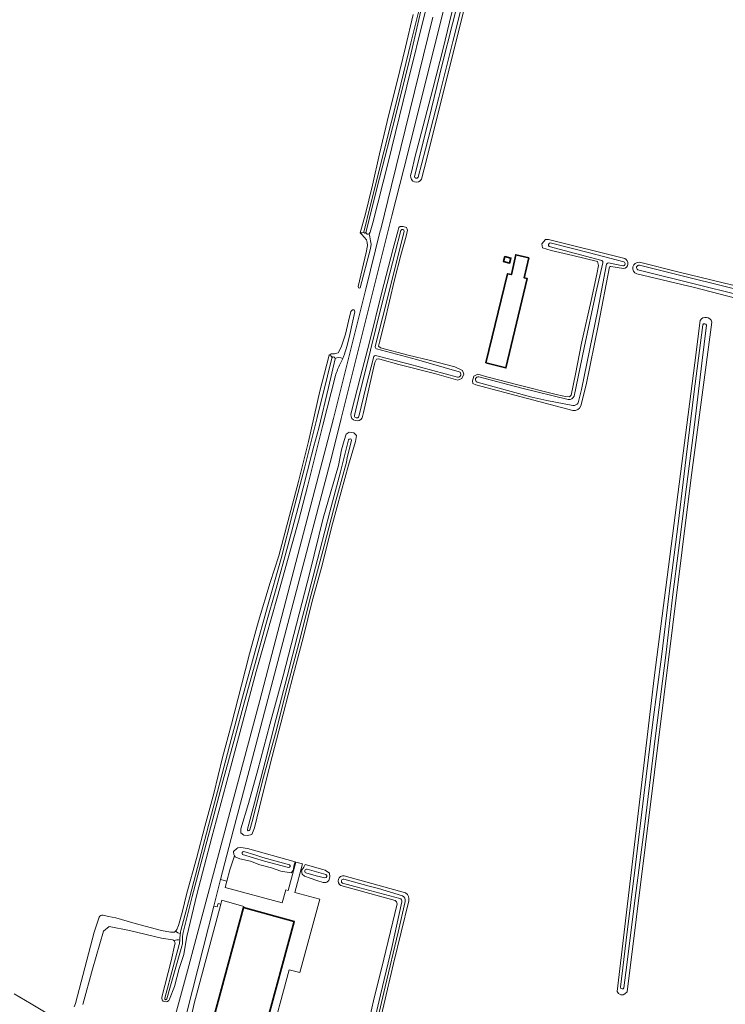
# Model space of a CAD drawing. Header units: metres. Extents: x 239845 to 242720, y 580286 to 584200.
# Tile 12 of 113: x 240402 to 240713, y 581162 to 581596. Entities that reach past the tile are written whole.
import ezdxf

# ---------------------------------------------------------------- set-up
doc = ezdxf.new("R2010")
doc.units = ezdxf.units.M
for name, color, linetype, lineweight in [('B-WE-GR-GRAS-GV', 60, 'Continuous', 13), ('B-WE-GR-GROENVOORZIENING-GV', 80, 'Continuous', 18), ('B-WE-OG-BEBOUWING-GV', 7, 'Continuous', 35), ('B-WE-OG-TERREIN_ERF-GV', 7, 'Continuous', 18), ('B-WE-OG-WATER_SLOOT-GV', 120, 'Continuous', 18), ('B-WE-VH-VERHARDING_GESLOTEN-GV', 7, 'Continuous', 18), ('B-WE-VH-VERHARDING_OPEN-GV', 252, 'Continuous', 18)]:
    doc.layers.add(name, color=color, linetype=linetype, lineweight=lineweight)

msp = doc.modelspace()

# ---------------------------------------------------------------- linework, layer by layer
at = {"layer": 'B-WE-GR-GRAS-GV', "flags": 128}
msp.add_lwpolyline([(240702.04, 581463.34, -0.653912), (240707.1, 581462.62), (240697.95, 581394.04), (240669.78, 581167.02), (240668.7, 581166.13), (240667.99, 581165.78), (240666.97, 581165.78), (240666.03, 581166.25), (240665.35, 581167.14), (240681.68, 581305.67), (240699.67, 581444.58)], format="xyb", close=True, dxfattribs=at)
msp.add_lwpolyline([(240702.04, 581463.34, -0.653912), (240707.1, 581462.62), (240697.95, 581394.04), (240669.78, 581167.02), (240668.7, 581166.13), (240667.99, 581165.78), (240666.97, 581165.78), (240666.03, 581166.25), (240665.35, 581167.14), (240681.68, 581305.67), (240699.67, 581444.58)], format="xyb", close=True, dxfattribs=at)
at = {"layer": 'B-WE-GR-GROENVOORZIENING-GV', "flags": 128}
for points in [[(240574.72, 581529.27), (240574.25, 581527.23, 0.867092), (240579, 581525.7), (240580.28, 581530.16), (240614.89, 581668.95), (240615.15, 581669.73), (240614.12, 581671.23), (240612, 581671.52), (240610.58, 581670.21), (240609.62, 581667.31), (240606.66, 581657.39), (240604.15, 581648.27), (240598.95, 581625.84), (240593.31, 581602.86), (240588.65, 581583.28), (240584.02, 581565.53), (240579.8, 581549.25), (240576.11, 581535.2)], [(240574.72, 581529.27), (240574.25, 581527.23, 0.867092), (240579, 581525.7), (240580.28, 581530.16), (240614.89, 581668.95), (240615.15, 581669.73), (240614.12, 581671.23), (240612, 581671.52), (240610.58, 581670.21), (240609.62, 581667.31), (240606.66, 581657.39), (240604.15, 581648.27), (240598.95, 581625.84), (240593.31, 581602.86), (240588.65, 581583.28), (240584.02, 581565.53), (240579.8, 581549.25), (240576.11, 581535.2)], [(240613.76, 581669.1), (240610.84, 581657.37), (240605.02, 581635.2), (240598.87, 581610.51), (240592.82, 581586.36), (240586.51, 581561.04), (240580.86, 581538.9), (240577.52, 581526.47, -0.827978), (240576.01, 581526.87), (240578.63, 581537.33), (240583.5, 581556.87), (240588.11, 581576.29), (240592.72, 581594.13), (240598.09, 581615.63), (240602.78, 581635.19), (240603.74, 581639.26), (240609.34, 581660.95), (240611.54, 581669.54, -1.02362)], [(240613.76, 581669.1), (240610.84, 581657.37), (240605.02, 581635.2), (240598.87, 581610.51), (240592.82, 581586.36), (240586.51, 581561.04), (240580.86, 581538.9), (240577.52, 581526.47, -0.827978), (240576.01, 581526.87), (240578.63, 581537.33), (240583.5, 581556.87), (240588.11, 581576.29), (240592.72, 581594.13), (240598.09, 581615.63), (240602.78, 581635.19), (240603.74, 581639.26), (240609.34, 581660.95), (240611.54, 581669.54, -1.02362)], [(240568.97, 581504.32), (240568.72, 581503.07), (240566.6, 581495.05), (240561.46, 581475.17), (240556.21, 581454.28), (240551.98, 581437.95), (240548.31, 581423.77), (240547.81, 581421.75, 0.760326), (240552.89, 581420.35), (240553.41, 581422.69), (240557.07, 581439.02), (240558.42, 581444.71), (240559.14, 581446.21), (240559.96, 581446.37), (240560.64, 581446.22), (240569.11, 581443.87), (240584.74, 581439.89), (240595.09, 581436.99), (240596.86, 581437.68), (240597.69, 581439.53), (240597.19, 581441.24), (240593.76, 581442.9), (240583.02, 581445.56), (240573.09, 581447.98), (240560.9, 581451.26), (240560.09, 581451.96), (240560.53, 581453.67), (240562.68, 581462.46), (240567.15, 581481.18), (240569.94, 581492.14), (240572.31, 581500.52), (240572.92, 581503.19), (240572.39, 581504.27), (240570.97, 581504.7), (240569.67, 581504.79)], [(240568.97, 581504.32), (240568.72, 581503.07), (240566.6, 581495.05), (240561.46, 581475.17), (240556.21, 581454.28), (240551.98, 581437.95), (240548.31, 581423.77), (240547.81, 581421.75, 0.760326), (240552.89, 581420.35), (240553.41, 581422.69), (240557.07, 581439.02), (240558.42, 581444.71), (240559.14, 581446.21), (240559.96, 581446.37), (240560.64, 581446.22), (240569.11, 581443.87), (240584.74, 581439.89), (240595.09, 581436.99), (240596.86, 581437.68), (240597.69, 581439.53), (240597.19, 581441.24), (240593.76, 581442.9), (240583.02, 581445.56), (240573.09, 581447.98), (240560.9, 581451.26), (240560.09, 581451.96), (240560.53, 581453.67), (240562.68, 581462.46), (240567.15, 581481.18), (240569.94, 581492.14), (240572.31, 581500.52), (240572.92, 581503.19), (240572.39, 581504.27), (240570.97, 581504.7), (240569.67, 581504.79)], [(240594.95, 581438.3), (240573.19, 581444.17), (240558.8, 581447.85, 0.288305), (240557.94, 581447.36), (240554.67, 581434.28), (240551.36, 581420.91, -0.864055), (240549.5, 581421.32), (240551.78, 581431.33), (240552.36, 581433.57), (240556.61, 581450.24), (240561.58, 581470.43), (240567.36, 581493.23), (240569.92, 581503.04, -0.793367), (240571.44, 581502.62), (240567.82, 581488.57), (240563.42, 581470.79), (240558.65, 581451.79, 0.406819), (240559.25, 581450.79), (240576.88, 581446.09), (240595.71, 581440.69, -0.829742)], [(240594.95, 581438.3), (240573.19, 581444.17), (240558.8, 581447.85, 0.288305), (240557.94, 581447.36), (240554.67, 581434.28), (240551.36, 581420.91, -0.864055), (240549.5, 581421.32), (240551.78, 581431.33), (240552.36, 581433.57), (240556.61, 581450.24), (240561.58, 581470.43), (240567.36, 581493.23), (240569.92, 581503.04, -0.793367), (240571.44, 581502.62), (240567.82, 581488.57), (240563.42, 581470.79), (240558.65, 581451.79, 0.406819), (240559.25, 581450.79), (240576.88, 581446.09), (240595.71, 581440.69, -0.829742)], [(240645.81, 581423.5, 0.335331), (240649.38, 581425.58), (240651.62, 581434.88), (240657.19, 581461.73), (240661.97, 581486.89, -0.269042), (240662.55, 581487.12), (240668.12, 581486.16, 0.780842), (240668.72, 581490.58), (240635.07, 581499.04), (240633.8, 581499.04), (240632.17, 581497.07), (240632.45, 581495.28), (240636.3, 581494.24), (240645.75, 581492.03), (240656.63, 581489.35), (240657.12, 581487.49), (240656.38, 581483.75), (240653.95, 581472.05), (240649.7, 581453.34), (240646.96, 581439.58), (240645.14, 581430.32), (240644.37, 581429.53), (240642.48, 581429.78), (240637.33, 581430.94), (240622.09, 581434.8), (240607.88, 581438.47), (240603.9, 581439.57), (240602.19, 581438.79), (240601.55, 581436.7), (240601.74, 581435.44), (240602.98, 581434.93)], [(240645.81, 581423.5, 0.335331), (240649.38, 581425.58), (240651.62, 581434.88), (240657.19, 581461.73), (240661.97, 581486.89, -0.269042), (240662.55, 581487.12), (240668.12, 581486.16, 0.780842), (240668.72, 581490.58), (240635.07, 581499.04), (240633.8, 581499.04), (240632.17, 581497.07), (240632.45, 581495.28), (240636.3, 581494.24), (240645.75, 581492.03), (240656.63, 581489.35), (240657.12, 581487.49), (240656.38, 581483.75), (240653.95, 581472.05), (240649.7, 581453.34), (240646.96, 581439.58), (240645.14, 581430.32), (240644.37, 581429.53), (240642.48, 581429.78), (240637.33, 581430.94), (240622.09, 581434.8), (240607.88, 581438.47), (240603.9, 581439.57), (240602.19, 581438.79), (240601.55, 581436.7), (240601.74, 581435.44), (240602.98, 581434.93)], [(240645.8, 581425.82), (240634.36, 581427.99), (240627.67, 581429.44), (240603.56, 581436.06, -0.867341), (240604.36, 581438.49), (240623.35, 581433.46), (240643.75, 581428.47, 0.326122), (240646.39, 581429.9), (240650.78, 581451.25), (240655.96, 581475.4), (240659.08, 581488.74, 0.29346), (240658.67, 581489.71), (240635.33, 581495.92, -0.636249), (240635.82, 581497.48), (240653.15, 581493.17), (240668.38, 581489.17, -0.858078), (240667.83, 581487.47), (240661.54, 581488.68, 0.330296), (240660.68, 581488.21), (240656.78, 581467.96), (240649.62, 581432.81), (240648.14, 581426.91, -0.291138)], [(240645.8, 581425.82), (240634.36, 581427.99), (240627.67, 581429.44), (240603.56, 581436.06, -0.867341), (240604.36, 581438.49), (240623.35, 581433.46), (240643.75, 581428.47, 0.326122), (240646.39, 581429.9), (240650.78, 581451.25), (240655.96, 581475.4), (240659.08, 581488.74, 0.29346), (240658.67, 581489.71), (240635.33, 581495.92, -0.636249), (240635.82, 581497.48), (240653.15, 581493.17), (240668.38, 581489.17, -0.858078), (240667.83, 581487.47), (240661.54, 581488.68, 0.330296), (240660.68, 581488.21), (240656.78, 581467.96), (240649.62, 581432.81), (240648.14, 581426.91, -0.291138)], [(240675.17, 581488.95, 0.893307), (240674.05, 581483.88), (240699.43, 581477.9), (240791.74, 581453.84), (240832.88, 581444.07, 0.299409), (240835.45, 581446.08, 0.354552), (240834.15, 581449.58), (240821.88, 581452.8), (240782.66, 581462.77), (240744.41, 581472.05), (240692.68, 581484.55)], [(240675.17, 581488.95, 0.893307), (240674.05, 581483.88), (240699.43, 581477.9), (240791.74, 581453.84), (240832.88, 581444.07, 0.299409), (240835.45, 581446.08, 0.354552), (240834.15, 581449.58), (240821.88, 581452.8), (240782.66, 581462.77), (240744.41, 581472.05), (240692.68, 581484.55)], [(240674.52, 581485.69, -0.915423), (240675.17, 581487.63), (240692.94, 581483.3), (240714.82, 581477.81), (240721.69, 581476.08), (240741.83, 581471.03), (240761.68, 581466.09), (240782.38, 581460.96), (240805.63, 581455.18), (240825.35, 581450.13), (240833.35, 581448.1, -0.88123), (240832.87, 581445.79), (240815.28, 581450.03), (240792.21, 581455.75), (240770.35, 581461.23), (240750.15, 581466.4), (240729.69, 581471.65), (240721.28, 581474.04), (240697.64, 581479.83), (240679.17, 581484.53)], [(240674.52, 581485.69, -0.915423), (240675.17, 581487.63), (240692.94, 581483.3), (240714.82, 581477.81), (240721.69, 581476.08), (240741.83, 581471.03), (240761.68, 581466.09), (240782.38, 581460.96), (240805.63, 581455.18), (240825.35, 581450.13), (240833.35, 581448.1, -0.88123), (240832.87, 581445.79), (240815.28, 581450.03), (240792.21, 581455.75), (240770.35, 581461.23), (240750.15, 581466.4), (240729.69, 581471.65), (240721.28, 581474.04), (240697.64, 581479.83), (240679.17, 581484.53)], [(240707.1, 581462.62, 0.653912), (240702.04, 581463.34), (240699.67, 581444.58), (240681.68, 581305.67), (240665.35, 581167.14), (240666.03, 581166.25), (240666.97, 581165.78), (240667.99, 581165.78), (240668.7, 581166.13), (240669.78, 581167.02), (240697.95, 581394.04)], [(240704.78, 581461.22), (240702.79, 581444.48), (240699.46, 581417.31), (240695.9, 581389.89), (240692.39, 581361.85), (240689.99, 581342.33), (240686.78, 581315.54), (240682.28, 581280.04), (240677.4, 581239.79), (240673.37, 581208.33), (240669.22, 581175.54), (240668.38, 581168.81, -0.751699), (240666.81, 581169.05), (240669.28, 581189.79), (240673.43, 581223.11), (240677.2, 581253.7), (240681.14, 581286.03), (240684.96, 581314.92), (240688.3, 581342.83), (240692.32, 581373.59), (240695.88, 581403.03), (240699.35, 581431.92), (240702.57, 581456.74), (240703.14, 581461.31, -0.750744)], [(240704.78, 581461.22), (240702.79, 581444.48), (240699.46, 581417.31), (240695.9, 581389.89), (240692.39, 581361.85), (240689.99, 581342.33), (240686.78, 581315.54), (240682.28, 581280.04), (240677.4, 581239.79), (240673.37, 581208.33), (240669.22, 581175.54), (240668.38, 581168.81, -0.751699), (240666.81, 581169.05), (240669.28, 581189.79), (240673.43, 581223.11), (240677.2, 581253.7), (240681.14, 581286.03), (240684.96, 581314.92), (240688.3, 581342.83), (240692.32, 581373.59), (240695.88, 581403.03), (240699.35, 581431.92), (240702.57, 581456.74), (240703.14, 581461.31, -0.750744)], [(240465.74, 581164.21), (240469.52, 581178.03), (240472.18, 581187.98, 0.02964), (240472.43, 581189.85, 0.232826), (240469.89, 581189.49, -0.214762), (240470.28, 581188.14), (240468.64, 581180.77), (240464.42, 581164.74, 0.910956), (240467.85, 581163.8), (240470.09, 581169.38), (240472.16, 581177.33), (240474.19, 581183.56), (240475.11, 581188.89), (240475.54, 581191.42), (240479.93, 581209.96), (240486.53, 581235.35), (240494.82, 581265.95), (240506.11, 581308.37), (240510.47, 581323.79), (240515.5, 581341.42), (240520.26, 581358.34), (240524.77, 581374.77), (240528.82, 581390.63), (240535.56, 581417.14), (240541.07, 581439.01, -0.036242), (240543.17, 581444.13, 0.012316), (240544.35, 581446.58, 0.226775), (240540.91, 581446.46, -0.03893), (240540.9, 581446.34), (240538.01, 581433.65), (240533.79, 581415.81), (240531.53, 581407.86), (240530.44, 581403.93), (240525.07, 581382.47), (240520.04, 581363.91), (240514.85, 581345.04), (240510.43, 581329.19), (240505.65, 581311.94), (240500.98, 581295.03), (240496.62, 581279.09), (240491.58, 581260.52), (240487.04, 581243.27), (240482.27, 581225.72), (240477.9, 581209.16), (240473.89, 581193.16), (240473.66, 581191.52, 0.003214), (240473.64, 581189.33, -0.062709), (240473.27, 581187.2), (240468.3, 581169.74), (240466.68, 581163.89, -0.983368)], [(240465.74, 581164.21), (240469.52, 581178.03), (240472.18, 581187.98, 0.02964), (240472.43, 581189.85, 0.232826), (240469.89, 581189.49, -0.214762), (240470.28, 581188.14), (240468.64, 581180.77), (240464.42, 581164.74, 0.910956), (240467.85, 581163.8), (240470.09, 581169.38), (240472.16, 581177.33), (240474.19, 581183.56), (240475.11, 581188.89), (240475.54, 581191.42), (240479.93, 581209.96), (240486.53, 581235.35), (240494.82, 581265.95), (240506.11, 581308.37), (240510.47, 581323.79), (240515.5, 581341.42), (240520.26, 581358.34), (240524.77, 581374.77), (240528.82, 581390.63), (240535.56, 581417.14), (240541.07, 581439.01, -0.036242), (240543.17, 581444.13, 0.012316), (240544.35, 581446.58, 0.226775), (240540.91, 581446.46, -0.03893), (240540.9, 581446.34), (240538.01, 581433.65), (240533.79, 581415.81), (240531.53, 581407.86), (240530.44, 581403.93), (240525.07, 581382.47), (240520.04, 581363.91), (240514.85, 581345.04), (240510.43, 581329.19), (240505.65, 581311.94), (240500.98, 581295.03), (240496.62, 581279.09), (240491.58, 581260.52), (240487.04, 581243.27), (240482.27, 581225.72), (240477.9, 581209.16), (240473.89, 581193.16), (240473.66, 581191.52, 0.003214), (240473.64, 581189.33, -0.062709), (240473.27, 581187.2), (240468.3, 581169.74), (240466.68, 581163.89, -0.983368)], [(240539.47, 581446.63, -0.128313), (240539.64, 581446.96, 0.219027), (240538.3, 581448.04), (240538.26, 581448.01), (240534.22, 581432.16), (240529.12, 581409.84), (240524.76, 581392.19), (240516.03, 581359.51), (240512.32, 581347.73), (240507.17, 581330.56), (240503.15, 581316.16), (240499.62, 581302.31), (240495.23, 581285.14), (240491.31, 581270.42), (240487.4, 581254.5), (240483.51, 581240.01), (240479.75, 581225.83), (240475.55, 581210.52), (240473.4, 581202.07), (240471.82, 581196.33), (240471.13, 581194.48), (240470.61, 581193.96, 0.28596), (240472.64, 581192.84, -0.019011), (240472.89, 581194.18), (240476.8, 581209.04), (240481.1, 581225.29), (240485.83, 581243.19), (240490.39, 581260.43), (240495.09, 581278.37), (240500.13, 581297.06), (240505.65, 581317.3), (240511.13, 581337.07), (240517.06, 581358.23), (240522.3, 581378.54), (240527.62, 581398.75), (240533.04, 581420.43), (240537.54, 581438.8)], [(240539.47, 581446.63, -0.128313), (240539.64, 581446.96, 0.219027), (240538.3, 581448.04), (240538.26, 581448.01), (240534.22, 581432.16), (240529.12, 581409.84), (240524.76, 581392.19), (240516.03, 581359.51), (240512.32, 581347.73), (240507.17, 581330.56), (240503.15, 581316.16), (240499.62, 581302.31), (240495.23, 581285.14), (240491.31, 581270.42), (240487.4, 581254.5), (240483.51, 581240.01), (240479.75, 581225.83), (240475.55, 581210.52), (240473.4, 581202.07), (240471.82, 581196.33), (240471.13, 581194.48), (240470.61, 581193.96, 0.28596), (240472.64, 581192.84, -0.019011), (240472.89, 581194.18), (240476.8, 581209.04), (240481.1, 581225.29), (240485.83, 581243.19), (240490.39, 581260.43), (240495.09, 581278.37), (240500.13, 581297.06), (240505.65, 581317.3), (240511.13, 581337.07), (240517.06, 581358.23), (240522.3, 581378.54), (240527.62, 581398.75), (240533.04, 581420.43), (240537.54, 581438.8)], [(240548.21, 581410.4), (240546.31, 581402.86), (240545.89, 581400.84), (240541.21, 581383.76), (240536.04, 581363.9), (240530.22, 581341.73), (240524.9, 581320.8), (240519.59, 581300.95), (240514.61, 581280.97), (240509.34, 581261.74), (240504.31, 581242.27), (240503.27, 581238.46, -0.943648), (240502.26, 581238.78), (240505.29, 581250.43), (240510.01, 581268.52), (240514.81, 581287.04), (240519.71, 581306.15), (240524.64, 581325.35), (240529.29, 581343.12), (240534.14, 581361.74), (240538.62, 581378.82), (240543.25, 581396.53), (240546.89, 581410.59, -0.910225)], [(240548.21, 581410.4), (240546.31, 581402.86), (240545.89, 581400.84), (240541.21, 581383.76), (240536.04, 581363.9), (240530.22, 581341.73), (240524.9, 581320.8), (240519.59, 581300.95), (240514.61, 581280.97), (240509.34, 581261.74), (240504.31, 581242.27), (240503.27, 581238.46, -0.943648), (240502.26, 581238.78), (240505.29, 581250.43), (240510.01, 581268.52), (240514.81, 581287.04), (240519.71, 581306.15), (240524.64, 581325.35), (240529.29, 581343.12), (240534.14, 581361.74), (240538.62, 581378.82), (240543.25, 581396.53), (240546.89, 581410.59, -0.910225)], [(240500.65, 581228.93), (240505.49, 581227.43), (240509.05, 581226.27), (240520.73, 581223.09, -0.95706), (240520.38, 581221.93), (240509.7, 581224.75), (240500.1, 581227.71, -0.799802)], [(240500.65, 581228.93), (240505.49, 581227.43), (240509.05, 581226.27), (240520.73, 581223.09, -0.95706), (240520.38, 581221.93), (240509.7, 581224.75), (240500.1, 581227.71, -0.799802)], [(240536.88, 581218.85, -0.795835), (240536.44, 581217.34), (240532.62, 581218.16), (240528.02, 581219.57, -0.919081), (240528.57, 581221.15)], [(240536.88, 581218.85, -0.795835), (240536.44, 581217.34), (240532.62, 581218.16), (240528.02, 581219.57, -0.919081), (240528.57, 581221.15)], [(240573.42, 581207.15, 0.325206), (240572.02, 581210.71), (240544.92, 581218.19, 0.86331), (240543.47, 581213.98), (240567.39, 581207.3, -0.31258), (240568.23, 581205.85), (240561.42, 581177.25), (240558.2, 581164.36), (240555.45, 581152.62), (240553.94, 581145.18), (240550.87, 581130.34, 0.791741), (240554.32, 581128.99), (240558.14, 581143.07), (240566.65, 581179.52)], [(240573.42, 581207.15, 0.325206), (240572.02, 581210.71), (240544.92, 581218.19, 0.86331), (240543.47, 581213.98), (240567.39, 581207.3, -0.31258), (240568.23, 581205.85), (240561.42, 581177.25), (240558.2, 581164.36), (240555.45, 581152.62), (240553.94, 581145.18), (240550.87, 581130.34, 0.791741), (240554.32, 581128.99), (240558.14, 581143.07), (240566.65, 581179.52)], [(240544.8, 581216.7), (240556.02, 581213.61), (240560.13, 581212.59), (240570.71, 581209.48, -0.332987), (240571.82, 581206.98), (240568.7, 581193.41), (240563.07, 581169.25), (240558.32, 581149.17), (240553.66, 581131, -0.903045), (240552.69, 581131.23), (240555.91, 581144.42), (240560.94, 581165.73), (240565.89, 581186.59), (240570.38, 581206.7, 0.350976), (240569.48, 581208.3), (240551.85, 581212.91), (240544.17, 581215.02, -0.89664)], [(240544.8, 581216.7), (240556.02, 581213.61), (240560.13, 581212.59), (240570.71, 581209.48, -0.332987), (240571.82, 581206.98), (240568.7, 581193.41), (240563.07, 581169.25), (240558.32, 581149.17), (240553.66, 581131, -0.903045), (240552.69, 581131.23), (240555.91, 581144.42), (240560.94, 581165.73), (240565.89, 581186.59), (240570.38, 581206.7, 0.350976), (240569.48, 581208.3), (240551.85, 581212.91), (240544.17, 581215.02, -0.89664)]]:
    msp.add_lwpolyline(points, format="xyb", close=True, dxfattribs=at)
for points in [[(240575.38, 581598.33), (240571.94, 581583.94), (240568.23, 581568.77), (240564.65, 581554.23), (240560.54, 581536.77), (240557.37, 581523.03), (240554.23, 581509.71), (240551.99, 581502, 0.229551), (240553.63, 581502.28), (240556.4, 581513.71), (240562.39, 581537.74), (240568.89, 581563.32), (240574.36, 581585.87), (240579.41, 581606.55)], [(240575.38, 581598.33), (240571.94, 581583.94), (240568.23, 581568.77), (240564.65, 581554.23), (240560.54, 581536.77), (240557.37, 581523.03), (240554.23, 581509.71), (240551.99, 581502, 0.229551), (240553.63, 581502.28), (240556.4, 581513.71), (240562.39, 581537.74), (240568.89, 581563.32), (240574.36, 581585.87), (240579.41, 581606.55)], [(240579.68, 581603.71), (240573.97, 581579.49), (240567.38, 581552.88), (240560.58, 581526.03), (240554.45, 581502.08, 0.484767), (240556.01, 581501.56), (240556.4, 581502.19), (240557.57, 581506.31), (240564.33, 581532.98), (240572.55, 581566.72), (240581, 581600.54)], [(240579.68, 581603.71), (240573.97, 581579.49), (240567.38, 581552.88), (240560.58, 581526.03), (240554.45, 581502.08, 0.484767), (240556.01, 581501.56), (240556.4, 581502.19), (240557.57, 581506.31), (240564.33, 581532.98), (240572.55, 581566.72), (240581, 581600.54)]]:
    msp.add_lwpolyline(points, format="xyb", dxfattribs=at)
for points in [[(240499.36, 581237.18), (240500.67, 581236.17), (240502.34, 581235.97), (240504.22, 581236.47), (240505.33, 581239.4), (240508.61, 581252.84), (240513.1, 581270.86), (240518.05, 581289.57), (240522.49, 581306.56), (240527.01, 581323.87), (240530.82, 581339.37), (240534.82, 581353.71), (240539.76, 581373.63), (240543.62, 581387.69), (240546.88, 581399.38), (240549.93, 581409.88), (240550.36, 581412.54), (240549.2, 581413.71), (240547.14, 581414), (240545.78, 581413.07), (240544.91, 581410.4), (240543.79, 581406.21), (240542.46, 581399.3), (240535.7, 581376.02), (240529.79, 581352.02), (240518.04, 581306.51), (240512.11, 581284.98), (240506.79, 581264.94), (240502.77, 581250.19), (240499.39, 581238.97), (240499.36, 581237.18), (240499.36, 581237.18)], [(240499.36, 581237.18), (240500.67, 581236.17), (240502.34, 581235.97), (240504.22, 581236.47), (240505.33, 581239.4), (240508.61, 581252.84), (240513.1, 581270.86), (240518.05, 581289.57), (240522.49, 581306.56), (240527.01, 581323.87), (240530.82, 581339.37), (240534.82, 581353.71), (240539.76, 581373.63), (240543.62, 581387.69), (240546.88, 581399.38), (240549.93, 581409.88), (240550.36, 581412.54), (240549.2, 581413.71), (240547.14, 581414), (240545.78, 581413.07), (240544.91, 581410.4), (240543.79, 581406.21), (240542.46, 581399.3), (240535.7, 581376.02), (240529.79, 581352.02), (240518.04, 581306.51), (240512.11, 581284.98), (240506.79, 581264.94), (240502.77, 581250.19), (240499.39, 581238.97), (240499.36, 581237.18), (240499.36, 581237.18)], [(240523.23, 581224.43), (240502.29, 581230.27), (240499.31, 581230.74), (240498.04, 581230.59), (240497.52, 581230.33), (240496.07, 581229.03), (240496.17, 581227.58), (240496.48, 581227.11), (240496.82, 581226.58), (240498.95, 581225.75), (240503.61, 581224.66), (240507.7, 581223.14), (240512.8, 581221.74), (240516.93, 581220.22), (240521.47, 581219.54), (240522.49, 581220.66), (240522.89, 581223.07), (240523.23, 581224.43), (240523.23, 581224.43)], [(240523.23, 581224.43), (240502.29, 581230.27), (240499.31, 581230.74), (240498.04, 581230.59), (240497.52, 581230.33), (240496.07, 581229.03), (240496.17, 581227.58), (240496.48, 581227.11), (240496.82, 581226.58), (240498.95, 581225.75), (240503.61, 581224.66), (240507.7, 581223.14), (240512.8, 581221.74), (240516.93, 581220.22), (240521.47, 581219.54), (240522.49, 581220.66), (240522.89, 581223.07), (240523.23, 581224.43), (240523.23, 581224.43)], [(240527.68, 581223.19), (240527.19, 581222.08), (240526.1, 581220.54), (240526.42, 581218.94), (240527.47, 581218.07), (240529.9, 581217.15), (240532.81, 581216.16), (240535.65, 581215.36), (240536.82, 581215.26), (240537.34, 581215.51), (240538.15, 581216.14), (240538.56, 581217.84), (240538.52, 581219.44), (240536.53, 581220.73), (240535.49, 581221.01), (240527.68, 581223.19), (240527.68, 581223.19)], [(240527.68, 581223.19), (240527.19, 581222.08), (240526.1, 581220.54), (240526.42, 581218.94), (240527.47, 581218.07), (240529.9, 581217.15), (240532.81, 581216.16), (240535.65, 581215.36), (240536.82, 581215.26), (240537.34, 581215.51), (240538.15, 581216.14), (240538.56, 581217.84), (240538.52, 581219.44), (240536.53, 581220.73), (240535.49, 581221.01), (240527.68, 581223.19), (240527.68, 581223.19)]]:
    msp.add_lwpolyline(points, close=True, dxfattribs=at)
at = {"layer": 'B-WE-OG-BEBOUWING-GV', "flags": 128}
for points in [[(240626.43, 581490.94), (240620.64, 581492.33), (240618.69, 581483.52), (240617.03, 581483.89), (240607.44, 581444.61), (240616.32, 581442.39), (240625.73, 581481.76), (240624.4, 581482.07), (240626.43, 581490.94), (240626.43, 581490.94)], [(240626.43, 581490.94), (240620.64, 581492.33), (240618.69, 581483.52), (240617.03, 581483.89), (240607.44, 581444.61), (240616.32, 581442.39), (240625.73, 581481.76), (240624.4, 581482.07), (240626.43, 581490.94), (240626.43, 581490.94)], [(240615.75, 581491.46), (240615.19, 581489.26), (240617.93, 581488.62), (240618.46, 581490.86), (240615.75, 581491.46), (240615.75, 581491.46)], [(240615.75, 581491.46), (240615.19, 581489.26), (240617.93, 581488.62), (240618.46, 581490.86), (240615.75, 581491.46), (240615.75, 581491.46)], [(240509.77, 581149.78), (240522.92, 581198.13), (240500.57, 581204.31), (240487.44, 581155.86), (240509.77, 581149.78), (240509.77, 581149.78)], [(240509.77, 581149.78), (240522.92, 581198.13), (240500.57, 581204.31), (240487.44, 581155.86), (240509.77, 581149.78), (240509.77, 581149.78)]]:
    msp.add_lwpolyline(points, close=True, dxfattribs=at)
at = {"layer": 'B-WE-OG-TERREIN_ERF-GV', "flags": 128}
for points in [[(240626.43, 581490.94), (240624.4, 581482.07), (240625.73, 581481.76), (240616.32, 581442.39), (240607.44, 581444.61), (240617.03, 581483.89), (240618.69, 581483.52), (240620.64, 581492.33), (240626.43, 581490.94), (240626.43, 581490.94)], [(240626.43, 581490.94), (240624.4, 581482.07), (240625.73, 581481.76), (240616.32, 581442.39), (240607.44, 581444.61), (240617.03, 581483.89), (240618.69, 581483.52), (240620.64, 581492.33), (240626.43, 581490.94), (240626.43, 581490.94)], [(240615.75, 581491.46), (240618.46, 581490.86), (240617.93, 581488.62), (240615.19, 581489.26), (240615.75, 581491.46), (240615.75, 581491.46)], [(240615.75, 581491.46), (240618.46, 581490.86), (240617.93, 581488.62), (240615.19, 581489.26), (240615.75, 581491.46), (240615.75, 581491.46)], [(240523.23, 581224.43), (240522.89, 581223.07), (240522.49, 581220.66), (240521.47, 581219.54), (240516.93, 581220.22), (240512.8, 581221.74), (240507.7, 581223.14), (240503.61, 581224.66), (240498.95, 581225.75), (240496.82, 581226.58), (240496.48, 581227.11), (240494.47, 581220.81), (240493.19, 581215.82), (240492.45, 581213.09), (240517.56, 581206.25), (240519.13, 581212), (240520.21, 581211.71), (240523.64, 581224.31), (240523.23, 581224.43), (240523.23, 581224.43)], [(240523.23, 581224.43), (240522.89, 581223.07), (240522.49, 581220.66), (240521.47, 581219.54), (240516.93, 581220.22), (240512.8, 581221.74), (240507.7, 581223.14), (240503.61, 581224.66), (240498.95, 581225.75), (240496.82, 581226.58), (240496.48, 581227.11), (240494.47, 581220.81), (240493.19, 581215.82), (240492.45, 581213.09), (240517.56, 581206.25), (240519.13, 581212), (240520.21, 581211.71), (240523.64, 581224.31), (240523.23, 581224.43), (240523.23, 581224.43)], [(240490.43, 581205.69), (240478.77, 581161.91), (240477.82, 581157.96), (240509.64, 581149.3), (240509.77, 581149.78), (240487.44, 581155.86), (240500.57, 581204.31), (240500.69, 581204.76), (240490.91, 581207.43), (240490.43, 581205.69), (240490.43, 581205.69)]]:
    msp.add_lwpolyline(points, close=True, dxfattribs=at)
at = {"layer": 'B-WE-OG-WATER_SLOOT-GV', "flags": 128}
for points in [[(240613.76, 581669.1, 1.02362), (240611.54, 581669.54), (240609.34, 581660.95), (240603.74, 581639.26), (240602.78, 581635.19), (240598.09, 581615.63), (240592.72, 581594.13), (240588.11, 581576.29), (240583.5, 581556.87), (240578.63, 581537.33), (240576.01, 581526.87, 0.827978), (240577.52, 581526.47), (240580.86, 581538.9), (240586.51, 581561.04), (240592.82, 581586.36), (240598.87, 581610.51), (240605.02, 581635.2), (240610.84, 581657.37)], [(240613.76, 581669.1, 1.02362), (240611.54, 581669.54), (240609.34, 581660.95), (240603.74, 581639.26), (240602.78, 581635.19), (240598.09, 581615.63), (240592.72, 581594.13), (240588.11, 581576.29), (240583.5, 581556.87), (240578.63, 581537.33), (240576.01, 581526.87, 0.827978), (240577.52, 581526.47), (240580.86, 581538.9), (240586.51, 581561.04), (240592.82, 581586.36), (240598.87, 581610.51), (240605.02, 581635.2), (240610.84, 581657.37)], [(240549.5, 581421.32, 0.864055), (240551.36, 581420.91), (240554.67, 581434.28), (240557.94, 581447.36, -0.288305), (240558.8, 581447.85), (240573.19, 581444.17), (240594.95, 581438.3, 0.829742), (240595.71, 581440.69), (240576.88, 581446.09), (240559.25, 581450.79, -0.406819), (240558.65, 581451.79), (240563.42, 581470.79), (240567.82, 581488.57), (240571.44, 581502.62, 0.793367), (240569.92, 581503.04), (240567.36, 581493.23), (240561.58, 581470.43), (240556.61, 581450.24), (240552.36, 581433.57), (240551.78, 581431.33)], [(240549.5, 581421.32, 0.864055), (240551.36, 581420.91), (240554.67, 581434.28), (240557.94, 581447.36, -0.288305), (240558.8, 581447.85), (240573.19, 581444.17), (240594.95, 581438.3, 0.829742), (240595.71, 581440.69), (240576.88, 581446.09), (240559.25, 581450.79, -0.406819), (240558.65, 581451.79), (240563.42, 581470.79), (240567.82, 581488.57), (240571.44, 581502.62, 0.793367), (240569.92, 581503.04), (240567.36, 581493.23), (240561.58, 581470.43), (240556.61, 581450.24), (240552.36, 581433.57), (240551.78, 581431.33)], [(240554.45, 581502.08), (240554.42, 581502.04), (240554.39, 581502), (240554.36, 581501.97), (240554.32, 581501.94), (240554.28, 581501.92), (240554.24, 581501.9), (240554.2, 581501.88), (240554.15, 581501.87), (240554.11, 581501.87), (240554.06, 581501.86), (240554.01, 581501.87), (240553.97, 581501.88), (240553.92, 581501.89), (240553.88, 581501.91), (240553.84, 581501.93), (240553.8, 581501.96), (240553.76, 581501.99), (240553.73, 581502.02), (240553.7, 581502.06), (240553.68, 581502.1), (240553.66, 581502.14), (240553.64, 581502.19), (240553.63, 581502.23), (240553.63, 581502.28), (240553.63, 581502.28, -0.229551), (240551.99, 581502), (240552.68, 581501.18), (240553.74, 581500.05), (240554.7, 581498.86), (240555.11, 581497.66), (240555.21, 581496.34), (240554.67, 581493.26), (240551.06, 581478.24), (240551.17, 581477.71), (240551.55, 581477.54), (240551.97, 581477.76), (240556.61, 581495.01), (240556.82, 581496.93), (240556.59, 581498.49), (240556.25, 581500.14), (240556.01, 581501.56, -0.484767)], [(240554.45, 581502.08), (240554.42, 581502.04), (240554.39, 581502), (240554.36, 581501.97), (240554.32, 581501.94), (240554.28, 581501.92), (240554.24, 581501.9), (240554.2, 581501.88), (240554.15, 581501.87), (240554.11, 581501.87), (240554.06, 581501.86), (240554.01, 581501.87), (240553.97, 581501.88), (240553.92, 581501.89), (240553.88, 581501.91), (240553.84, 581501.93), (240553.8, 581501.96), (240553.76, 581501.99), (240553.73, 581502.02), (240553.7, 581502.06), (240553.68, 581502.1), (240553.66, 581502.14), (240553.64, 581502.19), (240553.63, 581502.23), (240553.63, 581502.28), (240553.63, 581502.28, -0.229551), (240551.99, 581502), (240552.68, 581501.18), (240553.74, 581500.05), (240554.7, 581498.86), (240555.11, 581497.66), (240555.21, 581496.34), (240554.67, 581493.26), (240551.06, 581478.24), (240551.17, 581477.71), (240551.55, 581477.54), (240551.97, 581477.76), (240556.61, 581495.01), (240556.82, 581496.93), (240556.59, 581498.49), (240556.25, 581500.14), (240556.01, 581501.56, -0.484767)], [(240668.38, 581489.17), (240653.15, 581493.17), (240635.82, 581497.48, 0.636249), (240635.33, 581495.92), (240658.67, 581489.71, -0.29346), (240659.08, 581488.74), (240655.96, 581475.4), (240650.78, 581451.25), (240646.39, 581429.9, -0.326122), (240643.75, 581428.47), (240623.35, 581433.46), (240604.36, 581438.49, 0.867341), (240603.56, 581436.06), (240627.67, 581429.44), (240634.36, 581427.99), (240645.8, 581425.82, 0.291138), (240648.14, 581426.91), (240649.62, 581432.81), (240656.78, 581467.96), (240660.68, 581488.21, -0.330296), (240661.54, 581488.68), (240667.83, 581487.47, 0.858078)], [(240668.38, 581489.17), (240653.15, 581493.17), (240635.82, 581497.48, 0.636249), (240635.33, 581495.92), (240658.67, 581489.71, -0.29346), (240659.08, 581488.74), (240655.96, 581475.4), (240650.78, 581451.25), (240646.39, 581429.9, -0.326122), (240643.75, 581428.47), (240623.35, 581433.46), (240604.36, 581438.49, 0.867341), (240603.56, 581436.06), (240627.67, 581429.44), (240634.36, 581427.99), (240645.8, 581425.82, 0.291138), (240648.14, 581426.91), (240649.62, 581432.81), (240656.78, 581467.96), (240660.68, 581488.21, -0.330296), (240661.54, 581488.68), (240667.83, 581487.47, 0.858078)], [(240674.52, 581485.69), (240679.17, 581484.53), (240697.64, 581479.83), (240721.28, 581474.04), (240729.69, 581471.65), (240750.15, 581466.4), (240770.35, 581461.23), (240792.21, 581455.75), (240815.28, 581450.03), (240832.87, 581445.79, 0.88123), (240833.35, 581448.1), (240825.35, 581450.13), (240805.63, 581455.18), (240782.38, 581460.96), (240761.68, 581466.09), (240741.83, 581471.03), (240721.69, 581476.08), (240714.82, 581477.81), (240692.94, 581483.3), (240675.17, 581487.63, 0.915423)], [(240674.52, 581485.69), (240679.17, 581484.53), (240697.64, 581479.83), (240721.28, 581474.04), (240729.69, 581471.65), (240750.15, 581466.4), (240770.35, 581461.23), (240792.21, 581455.75), (240815.28, 581450.03), (240832.87, 581445.79, 0.88123), (240833.35, 581448.1), (240825.35, 581450.13), (240805.63, 581455.18), (240782.38, 581460.96), (240761.68, 581466.09), (240741.83, 581471.03), (240721.69, 581476.08), (240714.82, 581477.81), (240692.94, 581483.3), (240675.17, 581487.63, 0.915423)], [(240549.64, 581467.06), (240549.34, 581467.94), (240548.55, 581468.04), (240547.86, 581467.21), (240546.82, 581463.05), (240545.44, 581457.32), (240543.62, 581451.53), (240542.22, 581448.95), (240540.71, 581448.54), (240539.19, 581448.64), (240538.3, 581448.04, -0.219027), (240539.64, 581446.96, -0.692903), (240540.91, 581446.46, -0.226775), (240544.35, 581446.58, 0.00681), (240544.96, 581447.99), (240546.26, 581452.25), (240547.46, 581457.12), (240548.8, 581463.14)], [(240549.64, 581467.06), (240549.34, 581467.94), (240548.55, 581468.04), (240547.86, 581467.21), (240546.82, 581463.05), (240545.44, 581457.32), (240543.62, 581451.53), (240542.22, 581448.95), (240540.71, 581448.54), (240539.19, 581448.64), (240538.3, 581448.04, -0.219027), (240539.64, 581446.96, -0.692903), (240540.91, 581446.46, -0.226775), (240544.35, 581446.58, 0.00681), (240544.96, 581447.99), (240546.26, 581452.25), (240547.46, 581457.12), (240548.8, 581463.14)], [(240703.14, 581461.31), (240702.57, 581456.74), (240699.35, 581431.92), (240695.88, 581403.03), (240692.32, 581373.59), (240688.3, 581342.83), (240684.96, 581314.92), (240681.14, 581286.03), (240677.2, 581253.7), (240673.43, 581223.11), (240669.28, 581189.79), (240666.81, 581169.05, 0.751699), (240668.38, 581168.81), (240669.22, 581175.54), (240673.37, 581208.33), (240677.4, 581239.79), (240682.28, 581280.04), (240686.78, 581315.54), (240689.99, 581342.33), (240692.39, 581361.85), (240695.9, 581389.89), (240699.46, 581417.31), (240702.79, 581444.48), (240704.78, 581461.22, 0.750744)], [(240703.14, 581461.31), (240702.57, 581456.74), (240699.35, 581431.92), (240695.88, 581403.03), (240692.32, 581373.59), (240688.3, 581342.83), (240684.96, 581314.92), (240681.14, 581286.03), (240677.2, 581253.7), (240673.43, 581223.11), (240669.28, 581189.79), (240666.81, 581169.05, 0.751699), (240668.38, 581168.81), (240669.22, 581175.54), (240673.37, 581208.33), (240677.4, 581239.79), (240682.28, 581280.04), (240686.78, 581315.54), (240689.99, 581342.33), (240692.39, 581361.85), (240695.9, 581389.89), (240699.46, 581417.31), (240702.79, 581444.48), (240704.78, 581461.22, 0.750744)], [(240472.18, 581187.98), (240469.52, 581178.03), (240465.74, 581164.21, 0.983368), (240466.68, 581163.89), (240468.3, 581169.74), (240473.27, 581187.2, 0.062709), (240473.64, 581189.33, -0.003214), (240473.66, 581191.52), (240473.89, 581193.16), (240477.9, 581209.16), (240482.27, 581225.72), (240487.04, 581243.27), (240491.58, 581260.52), (240496.62, 581279.09), (240500.98, 581295.03), (240505.65, 581311.94), (240510.43, 581329.19), (240514.85, 581345.04), (240520.04, 581363.91), (240525.07, 581382.47), (240530.44, 581403.93), (240531.53, 581407.86), (240533.79, 581415.81), (240538.01, 581433.65), (240540.9, 581446.34, 0.03893), (240540.91, 581446.46, 0.692903), (240539.64, 581446.96, 0.128313), (240539.47, 581446.63), (240537.54, 581438.8), (240533.04, 581420.43), (240527.62, 581398.75), (240522.3, 581378.54), (240517.06, 581358.23), (240511.13, 581337.07), (240505.65, 581317.3), (240500.13, 581297.06), (240495.09, 581278.37), (240490.39, 581260.43), (240485.83, 581243.19), (240481.1, 581225.29), (240476.8, 581209.04), (240472.89, 581194.18, 0.019011), (240472.64, 581192.84, 0.022985), (240472.48, 581191.22, -0.020596), (240472.43, 581189.85, -0.02964)], [(240472.18, 581187.98), (240469.52, 581178.03), (240465.74, 581164.21, 0.983368), (240466.68, 581163.89), (240468.3, 581169.74), (240473.27, 581187.2, 0.062709), (240473.64, 581189.33, -0.003214), (240473.66, 581191.52), (240473.89, 581193.16), (240477.9, 581209.16), (240482.27, 581225.72), (240487.04, 581243.27), (240491.58, 581260.52), (240496.62, 581279.09), (240500.98, 581295.03), (240505.65, 581311.94), (240510.43, 581329.19), (240514.85, 581345.04), (240520.04, 581363.91), (240525.07, 581382.47), (240530.44, 581403.93), (240531.53, 581407.86), (240533.79, 581415.81), (240538.01, 581433.65), (240540.9, 581446.34, 0.03893), (240540.91, 581446.46, 0.692903), (240539.64, 581446.96, 0.128313), (240539.47, 581446.63), (240537.54, 581438.8), (240533.04, 581420.43), (240527.62, 581398.75), (240522.3, 581378.54), (240517.06, 581358.23), (240511.13, 581337.07), (240505.65, 581317.3), (240500.13, 581297.06), (240495.09, 581278.37), (240490.39, 581260.43), (240485.83, 581243.19), (240481.1, 581225.29), (240476.8, 581209.04), (240472.89, 581194.18, 0.019011), (240472.64, 581192.84, 0.022985), (240472.48, 581191.22, -0.020596), (240472.43, 581189.85, -0.02964)], [(240546.89, 581410.59), (240543.25, 581396.53), (240538.62, 581378.82), (240534.14, 581361.74), (240529.29, 581343.12), (240524.64, 581325.35), (240519.71, 581306.15), (240514.81, 581287.04), (240510.01, 581268.52), (240505.29, 581250.43), (240502.26, 581238.78, 0.943648), (240503.27, 581238.46), (240504.31, 581242.27), (240509.34, 581261.74), (240514.61, 581280.97), (240519.59, 581300.95), (240524.9, 581320.8), (240530.22, 581341.73), (240536.04, 581363.9), (240541.21, 581383.76), (240545.89, 581400.84), (240546.31, 581402.86), (240548.21, 581410.4, 0.910225)], [(240546.89, 581410.59), (240543.25, 581396.53), (240538.62, 581378.82), (240534.14, 581361.74), (240529.29, 581343.12), (240524.64, 581325.35), (240519.71, 581306.15), (240514.81, 581287.04), (240510.01, 581268.52), (240505.29, 581250.43), (240502.26, 581238.78, 0.943648), (240503.27, 581238.46), (240504.31, 581242.27), (240509.34, 581261.74), (240514.61, 581280.97), (240519.59, 581300.95), (240524.9, 581320.8), (240530.22, 581341.73), (240536.04, 581363.9), (240541.21, 581383.76), (240545.89, 581400.84), (240546.31, 581402.86), (240548.21, 581410.4, 0.910225)], [(240520.73, 581223.09), (240509.05, 581226.27), (240505.49, 581227.43), (240500.65, 581228.93, 0.799802), (240500.1, 581227.71), (240509.7, 581224.75), (240520.38, 581221.93, 0.95706)], [(240520.73, 581223.09), (240509.05, 581226.27), (240505.49, 581227.43), (240500.65, 581228.93, 0.799802), (240500.1, 581227.71), (240509.7, 581224.75), (240520.38, 581221.93, 0.95706)], [(240536.88, 581218.85), (240528.57, 581221.15, 0.919081), (240528.02, 581219.57), (240532.62, 581218.16), (240536.44, 581217.34, 0.795835)], [(240536.88, 581218.85), (240528.57, 581221.15, 0.919081), (240528.02, 581219.57), (240532.62, 581218.16), (240536.44, 581217.34, 0.795835)], [(240553.66, 581131), (240558.32, 581149.17), (240563.07, 581169.25), (240568.7, 581193.41), (240571.82, 581206.98, 0.332987), (240570.71, 581209.48), (240560.13, 581212.59), (240556.02, 581213.61), (240544.8, 581216.7, 0.89664), (240544.17, 581215.02), (240551.85, 581212.91), (240569.48, 581208.3, -0.350976), (240570.38, 581206.7), (240565.89, 581186.59), (240560.94, 581165.73), (240555.91, 581144.42), (240552.69, 581131.23, 0.903045)], [(240553.66, 581131), (240558.32, 581149.17), (240563.07, 581169.25), (240568.7, 581193.41), (240571.82, 581206.98, 0.332987), (240570.71, 581209.48), (240560.13, 581212.59), (240556.02, 581213.61), (240544.8, 581216.7, 0.89664), (240544.17, 581215.02), (240551.85, 581212.91), (240569.48, 581208.3, -0.350976), (240570.38, 581206.7), (240565.89, 581186.59), (240560.94, 581165.73), (240555.91, 581144.42), (240552.69, 581131.23, 0.903045)]]:
    msp.add_lwpolyline(points, format="xyb", close=True, dxfattribs=at)
for points in [[(240579.41, 581606.55), (240574.36, 581585.87), (240568.89, 581563.32), (240562.39, 581537.74), (240556.4, 581513.71), (240553.63, 581502.28), (240553.63, 581502.28), (240553.63, 581502.28), (240553.63, 581502.28), (240553.63, 581502.23), (240553.64, 581502.19), (240553.66, 581502.14), (240553.68, 581502.1), (240553.7, 581502.06), (240553.73, 581502.02), (240553.76, 581501.99), (240553.8, 581501.96), (240553.84, 581501.93), (240553.88, 581501.91), (240553.92, 581501.89), (240553.97, 581501.88), (240554.01, 581501.87), (240554.06, 581501.86), (240554.11, 581501.87), (240554.15, 581501.87), (240554.2, 581501.88), (240554.24, 581501.9), (240554.28, 581501.92), (240554.32, 581501.94), (240554.36, 581501.97), (240554.39, 581502), (240554.42, 581502.04), (240554.45, 581502.08), (240560.58, 581526.03), (240567.38, 581552.88), (240573.97, 581579.49), (240579.68, 581603.71)], [(240579.41, 581606.55), (240574.36, 581585.87), (240568.89, 581563.32), (240562.39, 581537.74), (240556.4, 581513.71), (240553.63, 581502.28), (240553.63, 581502.28), (240553.63, 581502.28), (240553.63, 581502.28), (240553.63, 581502.23), (240553.64, 581502.19), (240553.66, 581502.14), (240553.68, 581502.1), (240553.7, 581502.06), (240553.73, 581502.02), (240553.76, 581501.99), (240553.8, 581501.96), (240553.84, 581501.93), (240553.88, 581501.91), (240553.92, 581501.89), (240553.97, 581501.88), (240554.01, 581501.87), (240554.06, 581501.86), (240554.11, 581501.87), (240554.15, 581501.87), (240554.2, 581501.88), (240554.24, 581501.9), (240554.28, 581501.92), (240554.32, 581501.94), (240554.36, 581501.97), (240554.39, 581502), (240554.42, 581502.04), (240554.45, 581502.08), (240560.58, 581526.03), (240567.38, 581552.88), (240573.97, 581579.49), (240579.68, 581603.71)], [(240415.62, 581156.43), (240406.77, 581161.72), (240399.34, 581166.18)], [(240415.62, 581156.43), (240406.77, 581161.72), (240399.34, 581166.18)]]:
    msp.add_lwpolyline(points, dxfattribs=at)
msp.add_lwpolyline([(240429.68, 581161.45), (240433.83, 581177.03), (240438.74, 581193.79), (240441.29, 581195.88), (240450.15, 581194.14), (240464.28, 581190.8), (240469.2, 581189.98, -0.125236), (240469.89, 581189.49, -0.232826), (240472.43, 581189.85, 0.020596), (240472.48, 581191.22, -0.022985), (240472.64, 581192.84, -0.28596), (240470.61, 581193.96), (240470.05, 581193.39), (240468.3, 581193.34), (240464.32, 581194.1), (240452.74, 581197.18), (240444.14, 581199.69), (240440.95, 581200.33), (240438.53, 581200.87, 0.291486), (240436.83, 581200), (240434.62, 581193.31), (240426.31, 581161.91), (240425.83, 581160.38)], format="xyb", dxfattribs=at)
msp.add_lwpolyline([(240429.68, 581161.45), (240433.83, 581177.03), (240438.74, 581193.79), (240441.29, 581195.88), (240450.15, 581194.14), (240464.28, 581190.8), (240469.2, 581189.98, -0.125236), (240469.89, 581189.49, -0.232826), (240472.43, 581189.85, 0.020596), (240472.48, 581191.22, -0.022985), (240472.64, 581192.84, -0.28596), (240470.61, 581193.96), (240470.05, 581193.39), (240468.3, 581193.34), (240464.32, 581194.1), (240452.74, 581197.18), (240444.14, 581199.69), (240440.95, 581200.33), (240438.53, 581200.87, 0.291486), (240436.83, 581200), (240434.62, 581193.31), (240426.31, 581161.91), (240425.83, 581160.38)], format="xyb", dxfattribs=at)
at = {"layer": 'B-WE-VH-VERHARDING_GESLOTEN-GV', "flags": 128}
for points in [[(240470, 581128.36), (240469.43, 581129.55), (240469.29, 581129.85), (240469.2, 581131.87), (240469.55, 581134.04), (240469.95, 581136.65), (240471.47, 581142.57), (240474.32, 581153.63), (240474.99, 581156.24), (240475.59, 581158.57), (240487.42, 581204.91), (240490.4, 581216.58), (240495.9, 581238.1), (240502.96, 581264.64), (240539.41, 581403.41), (240543.57, 581420.01), (240566, 581509.4), (240571.2, 581530.15), (240590.06, 581605.5)], [(240470, 581128.36), (240469.43, 581129.55), (240469.29, 581129.85), (240469.2, 581131.87), (240469.55, 581134.04), (240469.95, 581136.65), (240471.47, 581142.57), (240474.32, 581153.63), (240474.99, 581156.24), (240475.59, 581158.57), (240487.42, 581204.91), (240490.4, 581216.58), (240495.9, 581238.1), (240502.96, 581264.64), (240539.41, 581403.41), (240543.57, 581420.01), (240566, 581509.4), (240571.2, 581530.15), (240590.06, 581605.5)], [(240584.11, 581597.1), (240565.85, 581522.79), (240561.04, 581503.54), (240560.87, 581502.86), (240554.44, 581477.14), (240540.17, 581420.01), (240524.48, 581359.89), (240507.73, 581295.67), (240486.24, 581215.45), (240486.07, 581214.79), (240478.86, 581187.88), (240475.77, 581176.35), (240466.94, 581144.01), (240463.44, 581134.66), (240461.96, 581132.82), (240460.79, 581131.77), (240460.61, 581131.61), (240458.94, 581131.34)], [(240584.11, 581597.1), (240565.85, 581522.79), (240561.04, 581503.54), (240560.87, 581502.86), (240554.44, 581477.14), (240540.17, 581420.01), (240524.48, 581359.89), (240507.73, 581295.67), (240486.24, 581215.45), (240486.07, 581214.79), (240478.86, 581187.88), (240475.77, 581176.35), (240466.94, 581144.01), (240463.44, 581134.66), (240461.96, 581132.82), (240460.79, 581131.77), (240460.61, 581131.61), (240458.94, 581131.34)]]:
    msp.add_lwpolyline(points, dxfattribs=at)
at = {"layer": 'B-WE-VH-VERHARDING_OPEN-GV', "flags": 128}
msp.add_lwpolyline([(240511.64, 581143.47), (240520.71, 581176.81), (240525.34, 581175.55), (240534.15, 581207.91), (240523.12, 581210.92), (240526.55, 581223.5), (240526.55, 581223.5), (240526.55, 581223.5), (240523.64, 581224.31), (240520.21, 581211.71), (240519.13, 581212), (240517.56, 581206.25), (240492.45, 581213.09), (240493.19, 581215.82), (240490.4, 581216.58), (240487.42, 581204.91), (240488.86, 581204.52), (240489.26, 581206), (240490.43, 581205.69), (240490.91, 581207.43), (240500.69, 581204.76), (240500.57, 581204.31), (240522.92, 581198.13), (240509.77, 581149.78)], dxfattribs=at)
msp.add_lwpolyline([(240511.64, 581143.47), (240520.71, 581176.81), (240525.34, 581175.55), (240534.15, 581207.91), (240523.12, 581210.92), (240526.55, 581223.5), (240526.55, 581223.5), (240526.55, 581223.5), (240523.64, 581224.31), (240520.21, 581211.71), (240519.13, 581212), (240517.56, 581206.25), (240492.45, 581213.09), (240493.19, 581215.82), (240490.4, 581216.58), (240487.42, 581204.91), (240488.86, 581204.52), (240489.26, 581206), (240490.43, 581205.69), (240490.91, 581207.43), (240500.69, 581204.76), (240500.57, 581204.31), (240522.92, 581198.13), (240509.77, 581149.78)], dxfattribs=at)

doc.saveas('drawing.dxf')
